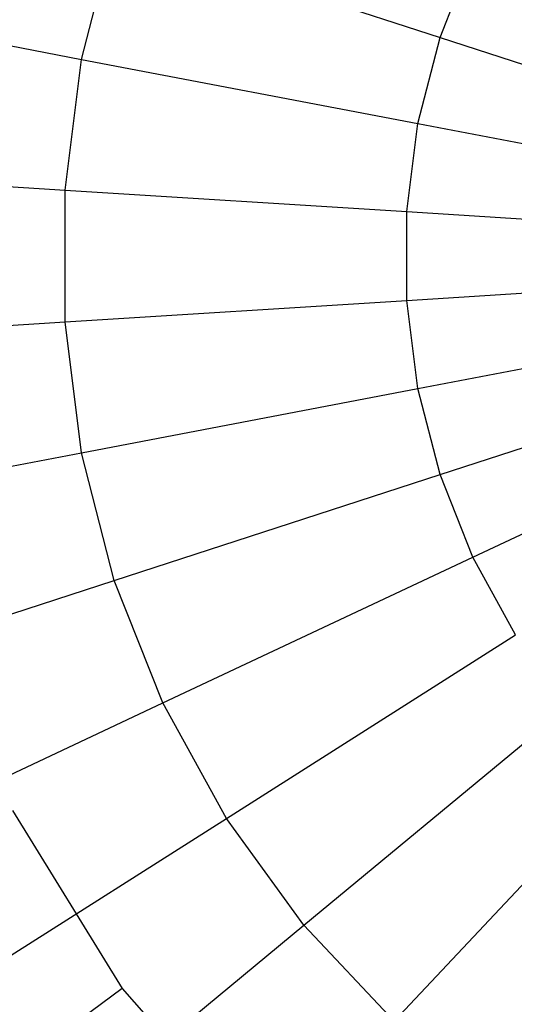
# Model space of a CAD drawing. Extents: x 0.2 to 26, y -12.8 to 12.8.
# Tile 52 of 97: x 11.956 to 12.468, y -0.775 to 0.245. Entities that reach past the tile are written whole.
import ezdxf

# ---------------------------------------------------------------- set-up
doc = ezdxf.new("R2010")
doc.units = 0
doc.header["$LTSCALE"] = 2.54
doc.layers.get('0').update_dxf_attribs({"color": 13, "linetype": 'CONTINUOUS'})

# ---------------------------------------------------------------- blocks, each defined once
blk = doc.blocks.new('PUKET-M-11161_B_STL')
at = {"color": 0}
for p, q in [((12.0197, 0.2036, 18.8091), (12.0536, 0.3357, 18.8091)), ((12.0197, 0.2036, 18.8091), (12.0536, 0.3357, 18.8091)), ((12.0536, 0.3357, 18.8091), (12.3907, 0.2262, 18.71)), ((12.0536, 0.3357, 18.8091), (12.3907, 0.2262, 18.71)), ((12.3907, 0.2262, 18.71), (12.4245, 0.3117, 18.71)), ((12.3907, 0.2262, 18.71), (12.4245, 0.3117, 18.71)), ((11.6867, 0.2671, 18.9523), (12.0197, 0.2036, 18.8091)), ((11.6867, 0.2671, 18.9523), (12.0197, 0.2036, 18.8091)), ((12.3678, 0.1372, 18.71), (12.3907, 0.2262, 18.71)), ((12.3678, 0.1372, 18.71), (12.3907, 0.2262, 18.71)), ((12.3907, 0.2262, 18.71), (12.737, 0.1137, 18.6567)), ((12.3907, 0.2262, 18.71), (12.737, 0.1137, 18.6567)), ((12.0026, 0.0682, 18.8091), (12.0197, 0.2036, 18.8091)), ((12.0026, 0.0682, 18.8091), (12.0197, 0.2036, 18.8091)), ((12.0197, 0.2036, 18.8091), (12.3678, 0.1372, 18.71)), ((12.0197, 0.2036, 18.8091), (12.3678, 0.1372, 18.71)), ((12.3563, 0.046, 18.71), (12.3678, 0.1372, 18.71)), ((12.3563, 0.046, 18.71), (12.3678, 0.1372, 18.71)), ((12.3678, 0.1372, 18.71), (12.7255, 0.0689, 18.6567)), ((12.3678, 0.1372, 18.71), (12.7255, 0.0689, 18.6567)), ((11.6643, 0.0895, 18.9523), (12.0026, 0.0682, 18.8091)), ((11.6643, 0.0895, 18.9523), (12.0026, 0.0682, 18.8091)), ((12.0026, -0.0682, 18.8091), (12.0026, 0.0682, 18.8091)), ((12.0026, 0.0682, 18.8091), (12.3563, 0.046, 18.71)), ((12.0026, 0.0682, 18.8091), (12.3563, 0.046, 18.71)), ((12.0026, -0.0682, 18.8091), (12.0026, 0.0682, 18.8091)), ((12.3563, -0.046, 18.71), (12.3563, 0.046, 18.71)), ((12.3563, 0.046, 18.71), (12.7197, 0.0231, 18.6567)), ((12.3563, 0.046, 18.71), (12.7197, 0.0231, 18.6567)), ((12.3563, -0.046, 18.71), (12.3563, 0.046, 18.71)), ((12.3563, -0.046, 18.71), (12.7197, -0.0231, 18.6567)), ((12.3563, -0.046, 18.71), (12.7197, -0.0231, 18.6567)), ((12.0026, -0.0682, 18.8091), (12.3563, -0.046, 18.71)), ((12.0026, -0.0682, 18.8091), (12.3563, -0.046, 18.71)), ((12.3678, -0.1372, 18.71), (12.3563, -0.046, 18.71)), ((12.3678, -0.1372, 18.71), (12.3563, -0.046, 18.71)), ((11.6643, -0.0895, 18.9523), (12.0026, -0.0682, 18.8091)), ((11.6643, -0.0895, 18.9523), (12.0026, -0.0682, 18.8091)), ((12.0197, -0.2036, 18.8091), (12.0026, -0.0682, 18.8091)), ((12.0197, -0.2036, 18.8091), (12.0026, -0.0682, 18.8091)), ((12.3678, -0.1372, 18.71), (12.7255, -0.0689, 18.6567)), ((12.3678, -0.1372, 18.71), (12.7255, -0.0689, 18.6567)), ((12.3907, -0.2262, 18.71), (12.737, -0.1137, 18.6567)), ((12.3907, -0.2262, 18.71), (12.737, -0.1137, 18.6567)), ((12.0197, -0.2036, 18.8091), (12.3678, -0.1372, 18.71)), ((12.0197, -0.2036, 18.8091), (12.3678, -0.1372, 18.71)), ((12.3907, -0.2262, 18.71), (12.3678, -0.1372, 18.71)), ((12.3907, -0.2262, 18.71), (12.3678, -0.1372, 18.71)), ((12.4245, -0.3117, 18.71), (12.754, -0.1567, 18.6567)), ((12.4245, -0.3117, 18.71), (12.754, -0.1567, 18.6567)), ((11.6867, -0.2671, 18.9523), (12.0197, -0.2036, 18.8091)), ((11.6867, -0.2671, 18.9523), (12.0197, -0.2036, 18.8091)), ((12.0536, -0.3357, 18.8091), (12.0197, -0.2036, 18.8091)), ((12.0536, -0.3357, 18.8091), (12.0197, -0.2036, 18.8091)), ((12.0536, -0.3357, 18.8091), (12.3907, -0.2262, 18.71)), ((12.0536, -0.3357, 18.8091), (12.3907, -0.2262, 18.71)), ((12.4245, -0.3117, 18.71), (12.3907, -0.2262, 18.71)), ((12.4245, -0.3117, 18.71), (12.3907, -0.2262, 18.71)), ((12.1038, -0.4626, 18.8091), (12.4245, -0.3117, 18.71)), ((12.1038, -0.4626, 18.8091), (12.4245, -0.3117, 18.71)), ((12.4688, -0.3922, 18.71), (12.4245, -0.3117, 18.71)), ((12.4688, -0.3922, 18.71), (12.4245, -0.3117, 18.71)), ((11.7312, -0.4405, 18.9523), (12.0536, -0.3357, 18.8091)), ((11.7312, -0.4405, 18.9523), (12.0536, -0.3357, 18.8091)), ((12.1038, -0.4626, 18.8091), (12.0536, -0.3357, 18.8091)), ((12.1038, -0.4626, 18.8091), (12.0536, -0.3357, 18.8091)), ((12.1696, -0.5821, 18.8091), (12.4688, -0.3922, 18.71)), ((12.1696, -0.5821, 18.8091), (12.4688, -0.3922, 18.71)), ((11.7971, -0.6069, 18.9523), (12.1038, -0.4626, 18.8091)), ((11.7971, -0.6069, 18.9523), (12.1038, -0.4626, 18.8091)), ((12.1696, -0.5821, 18.8091), (12.1038, -0.4626, 18.8091)), ((12.1696, -0.5821, 18.8091), (12.1038, -0.4626, 18.8091)), ((12.2498, -0.6925, 18.8091), (12.5228, -0.4666, 18.71)), ((12.2498, -0.6925, 18.8091), (12.5228, -0.4666, 18.71)), ((12.3432, -0.792, 18.8091), (12.5858, -0.5336, 18.71)), ((12.3432, -0.792, 18.8091), (12.5858, -0.5336, 18.71)), ((11.9484, -0.574, 26.63), (12.0618, -0.7582, 26.63)), ((11.9484, -0.574, 26.63), (12.0618, -0.7582, 26.63)), ((11.8834, -0.7638, 18.9523), (12.1696, -0.5821, 18.8091)), ((11.8834, -0.7638, 18.9523), (12.1696, -0.5821, 18.8091)), ((12.2498, -0.6925, 18.8091), (12.1696, -0.5821, 18.8091)), ((12.2498, -0.6925, 18.8091), (12.1696, -0.5821, 18.8091)), ((11.9886, -0.9086, 18.9523), (12.2498, -0.6925, 18.8091)), ((11.9886, -0.9086, 18.9523), (12.2498, -0.6925, 18.8091)), ((12.3432, -0.792, 18.8091), (12.2498, -0.6925, 18.8091)), ((12.3432, -0.792, 18.8091), (12.2498, -0.6925, 18.8091)), ((12.0618, -0.7582, 26.63), (11.9624, -0.8317, 26.6104)), ((12.0618, -0.7582, 26.63), (11.9624, -0.8317, 26.6104)), ((12.0618, -0.7582, 26.63), (12.2047, -0.9205, 26.63)), ((12.0618, -0.7582, 26.63), (12.2047, -0.9205, 26.63))]:
    blk.add_line(p, q, dxfattribs=at)

msp = doc.modelspace()

# ---------------------------------------------------------------- block references
at = {"color": 0}
msp.add_blockref('PUKET-M-11161_B_STL', (0, 0), dxfattribs=at)

doc.saveas('drawing.dxf')
